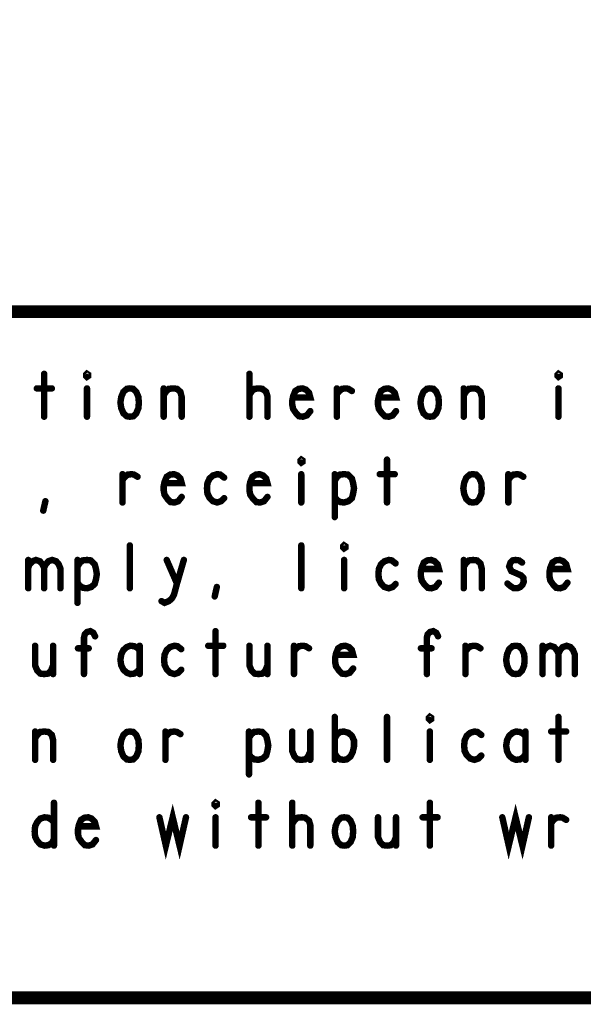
# Model space of a CAD drawing. Extents: x 17.4 to 50.4, y 21.5 to 42.5.
# Tile 10 of 20: x 41.5 to 42.8, y 21.5 to 23.8. Entities that reach past the tile are written whole.
import ezdxf

# ---------------------------------------------------------------- set-up
doc = ezdxf.new("R2010")
doc.units = 0
doc.layers.add('1', color=2, linetype='CONTINUOUS')

msp = doc.modelspace()

# ---------------------------------------------------------------- linework, layer by layer
at = {"layer": '1'}
for points, const_width in [([(17.43, 21.495), (50.43, 21.495), (50.43, 42.495), (17.43, 42.495), (17.43, 21.495)], 0.03), ([(40.43, 21.495), (40.43, 23.095), (44.23, 23.095), (50.43, 23.095)], 0.03), ([(41.587, 22.95), (41.587, 22.85)], 0.015), ([(41.687, 22.943), (41.685, 22.945), (41.685, 22.948), (41.687, 22.95), (41.69, 22.948), (41.69, 22.945), (41.687, 22.943)], 0.015), ([(42.066, 22.85), (42.066, 22.95)], 0.015), ([(42.787, 22.943), (42.785, 22.945), (42.785, 22.948), (42.787, 22.95), (42.79, 22.948), (42.79, 22.945), (42.787, 22.943)], 0.015), ([(41.57, 22.916), (41.605, 22.916)], 0.015), ([(41.687, 22.916), (41.687, 22.85)], 0.015), ([(41.787, 22.85), (41.78, 22.851), (41.772, 22.858), (41.767, 22.87), (41.765, 22.883), (41.767, 22.896), (41.772, 22.908), (41.78, 22.915), (41.787, 22.916), (41.795, 22.915), (41.802, 22.908), (41.807, 22.896), (41.808, 22.883), (41.807, 22.87), (41.802, 22.858), (41.795, 22.851), (41.787, 22.85)], 0.015), ([(41.866, 22.9), (41.871, 22.908), (41.878, 22.915), (41.888, 22.916), (41.897, 22.915), (41.905, 22.908), (41.908, 22.896), (41.908, 22.85)], 0.015), ([(41.866, 22.85), (41.866, 22.916)], 0.015), ([(42.066, 22.901), (42.072, 22.91), (42.078, 22.915), (42.088, 22.916), (42.096, 22.915), (42.105, 22.908), (42.108, 22.898), (42.108, 22.85)], 0.015), ([(42.168, 22.895), (42.208, 22.895), (42.205, 22.906), (42.198, 22.913), (42.19, 22.916), (42.181, 22.915), (42.173, 22.91), (42.168, 22.898), (42.166, 22.888), (42.166, 22.878), (42.168, 22.868), (42.175, 22.858), (42.182, 22.851), (42.191, 22.85), (42.2, 22.853), (42.208, 22.863)], 0.015), ([(42.27, 22.903), (42.276, 22.91), (42.282, 22.915), (42.291, 22.916), (42.297, 22.915), (42.305, 22.91)], 0.015), ([(42.27, 22.85), (42.27, 22.916)], 0.015), ([(42.368, 22.895), (42.408, 22.895), (42.405, 22.906), (42.398, 22.913), (42.39, 22.916), (42.381, 22.915), (42.373, 22.91), (42.368, 22.898), (42.366, 22.888), (42.366, 22.878), (42.368, 22.868), (42.375, 22.858), (42.382, 22.851), (42.391, 22.85), (42.4, 22.853), (42.408, 22.863)], 0.015), ([(42.487, 22.85), (42.48, 22.851), (42.472, 22.858), (42.467, 22.87), (42.465, 22.883), (42.467, 22.896), (42.472, 22.908), (42.48, 22.915), (42.487, 22.916), (42.495, 22.915), (42.502, 22.908), (42.507, 22.896), (42.508, 22.883), (42.507, 22.87), (42.502, 22.858), (42.495, 22.851), (42.487, 22.85)], 0.015), ([(42.566, 22.9), (42.571, 22.908), (42.578, 22.915), (42.588, 22.916), (42.597, 22.915), (42.605, 22.908), (42.608, 22.896), (42.608, 22.85)], 0.015), ([(42.566, 22.85), (42.566, 22.916)], 0.015), ([(42.787, 22.916), (42.787, 22.85)], 0.015), ([(42.187, 22.743), (42.185, 22.745), (42.185, 22.748), (42.187, 22.75), (42.19, 22.748), (42.19, 22.745), (42.187, 22.743)], 0.015), ([(42.387, 22.75), (42.387, 22.65)], 0.015), ([(41.77, 22.703), (41.776, 22.71), (41.782, 22.715), (41.791, 22.716), (41.797, 22.715), (41.805, 22.71)], 0.015), ([(41.77, 22.65), (41.77, 22.716)], 0.015), ([(41.868, 22.695), (41.908, 22.695), (41.905, 22.706), (41.898, 22.713), (41.89, 22.716), (41.881, 22.715), (41.873, 22.71), (41.868, 22.698), (41.866, 22.688), (41.866, 22.678), (41.868, 22.668), (41.875, 22.658), (41.882, 22.651), (41.891, 22.65), (41.9, 22.653), (41.908, 22.663)], 0.015), ([(42.007, 22.708), (41.998, 22.715), (41.991, 22.716), (41.981, 22.713), (41.973, 22.706), (41.968, 22.695), (41.967, 22.683), (41.968, 22.671), (41.973, 22.661), (41.981, 22.653), (41.991, 22.65), (42, 22.653), (42.007, 22.66)], 0.015), ([(42.068, 22.695), (42.108, 22.695), (42.105, 22.706), (42.098, 22.713), (42.09, 22.716), (42.081, 22.715), (42.073, 22.71), (42.068, 22.698), (42.066, 22.688), (42.066, 22.678), (42.068, 22.668), (42.075, 22.658), (42.082, 22.651), (42.091, 22.65), (42.1, 22.653), (42.108, 22.663)], 0.015), ([(42.187, 22.716), (42.187, 22.65)], 0.015), ([(42.265, 22.701), (42.271, 22.71), (42.277, 22.715), (42.287, 22.716), (42.296, 22.715), (42.305, 22.706), (42.308, 22.695), (42.31, 22.683), (42.308, 22.671), (42.305, 22.66), (42.297, 22.653), (42.287, 22.65), (42.278, 22.651), (42.27, 22.656), (42.265, 22.663)], 0.015), ([(42.265, 22.616), (42.265, 22.716)], 0.015), ([(42.37, 22.716), (42.405, 22.716)], 0.015), ([(42.587, 22.65), (42.58, 22.651), (42.572, 22.658), (42.567, 22.67), (42.565, 22.683), (42.567, 22.696), (42.572, 22.708), (42.58, 22.715), (42.587, 22.716), (42.595, 22.715), (42.602, 22.708), (42.607, 22.696), (42.608, 22.683), (42.607, 22.67), (42.602, 22.658), (42.595, 22.651), (42.587, 22.65)], 0.015), ([(42.67, 22.703), (42.676, 22.71), (42.682, 22.715), (42.691, 22.716), (42.697, 22.715), (42.705, 22.71)], 0.015), ([(42.67, 22.65), (42.67, 22.716)], 0.015), ([(41.585, 22.631), (41.59, 22.653)], 0.015), ([(41.787, 22.45), (41.787, 22.55)], 0.015), ([(42.187, 22.45), (42.187, 22.55)], 0.015), ([(42.287, 22.543), (42.285, 22.545), (42.285, 22.548), (42.287, 22.55), (42.29, 22.548), (42.29, 22.545), (42.287, 22.543)], 0.015), ([(41.55, 22.498), (41.553, 22.506), (41.56, 22.513), (41.568, 22.516), (41.577, 22.513), (41.583, 22.506), (41.587, 22.498), (41.587, 22.45)], 0.015), ([(41.55, 22.45), (41.55, 22.516)], 0.015), ([(41.587, 22.498), (41.591, 22.506), (41.597, 22.513), (41.606, 22.516), (41.615, 22.513), (41.621, 22.506), (41.625, 22.496), (41.625, 22.45)], 0.015), ([(41.665, 22.501), (41.671, 22.51), (41.677, 22.515), (41.687, 22.516), (41.696, 22.515), (41.705, 22.506), (41.708, 22.495), (41.71, 22.483), (41.708, 22.471), (41.705, 22.46), (41.697, 22.453), (41.687, 22.45), (41.678, 22.451), (41.67, 22.456), (41.665, 22.463)], 0.015), ([(41.665, 22.416), (41.665, 22.516)], 0.015), ([(41.861, 22.42), (41.868, 22.416), (41.878, 22.42), (41.885, 22.426), (41.89, 22.435), (41.897, 22.461), (41.913, 22.516)], 0.015), ([(41.873, 22.516), (41.897, 22.461)], 0.015), ([(42.287, 22.516), (42.287, 22.45)], 0.015), ([(42.407, 22.508), (42.398, 22.515), (42.391, 22.516), (42.381, 22.513), (42.373, 22.506), (42.368, 22.495), (42.367, 22.483), (42.368, 22.471), (42.373, 22.461), (42.381, 22.453), (42.391, 22.45), (42.4, 22.453), (42.407, 22.46)], 0.015), ([(42.468, 22.495), (42.508, 22.495), (42.505, 22.506), (42.498, 22.513), (42.49, 22.516), (42.481, 22.515), (42.473, 22.51), (42.468, 22.498), (42.466, 22.488), (42.466, 22.478), (42.468, 22.468), (42.475, 22.458), (42.482, 22.451), (42.491, 22.45), (42.5, 22.453), (42.508, 22.463)], 0.015), ([(42.566, 22.5), (42.571, 22.508), (42.578, 22.515), (42.588, 22.516), (42.597, 22.515), (42.605, 22.508), (42.608, 22.496), (42.608, 22.45)], 0.015), ([(42.566, 22.45), (42.566, 22.516)], 0.015), ([(42.668, 22.461), (42.675, 22.455), (42.683, 22.45), (42.691, 22.45), (42.698, 22.453), (42.703, 22.458), (42.706, 22.465), (42.705, 22.475), (42.7, 22.48), (42.677, 22.49), (42.672, 22.501), (42.675, 22.51), (42.68, 22.515), (42.687, 22.516), (42.695, 22.515), (42.702, 22.51)], 0.015), ([(42.768, 22.495), (42.808, 22.495), (42.805, 22.506), (42.798, 22.513), (42.79, 22.516), (42.781, 22.515), (42.773, 22.51), (42.768, 22.498), (42.766, 22.488), (42.766, 22.478), (42.768, 22.468), (42.775, 22.458), (42.782, 22.451), (42.791, 22.45), (42.8, 22.453), (42.808, 22.463)], 0.015), ([(41.985, 22.431), (41.99, 22.453)], 0.015), ([(41.68, 22.25), (41.68, 22.335), (41.682, 22.343), (41.687, 22.348), (41.695, 22.35), (41.702, 22.346), (41.706, 22.338)], 0.015), ([(41.987, 22.35), (41.987, 22.25)], 0.015), ([(42.48, 22.25), (42.48, 22.335), (42.482, 22.343), (42.487, 22.348), (42.495, 22.35), (42.502, 22.346), (42.506, 22.338)], 0.015), ([(41.566, 22.316), (41.566, 22.27), (41.571, 22.258), (41.578, 22.251), (41.587, 22.25), (41.596, 22.251), (41.603, 22.258), (41.608, 22.27)], 0.015), ([(41.608, 22.25), (41.608, 22.316)], 0.015), ([(41.691, 22.31), (41.666, 22.31)], 0.015), ([(41.81, 22.305), (41.805, 22.311), (41.797, 22.315), (41.788, 22.316), (41.78, 22.313), (41.772, 22.306), (41.767, 22.296), (41.765, 22.283), (41.767, 22.27), (41.772, 22.26), (41.78, 22.253), (41.788, 22.25), (41.797, 22.251), (41.805, 22.256), (41.81, 22.263)], 0.015), ([(41.81, 22.25), (41.81, 22.316)], 0.015), ([(41.907, 22.308), (41.898, 22.315), (41.891, 22.316), (41.881, 22.313), (41.873, 22.306), (41.868, 22.295), (41.867, 22.283), (41.868, 22.271), (41.873, 22.261), (41.881, 22.253), (41.891, 22.25), (41.9, 22.253), (41.907, 22.26)], 0.015), ([(41.97, 22.316), (42.005, 22.316)], 0.015), ([(42.066, 22.316), (42.066, 22.27), (42.071, 22.258), (42.078, 22.251), (42.087, 22.25), (42.096, 22.251), (42.103, 22.258), (42.108, 22.27)], 0.015), ([(42.108, 22.25), (42.108, 22.316)], 0.015), ([(42.17, 22.303), (42.176, 22.31), (42.182, 22.315), (42.191, 22.316), (42.197, 22.315), (42.205, 22.31)], 0.015), ([(42.17, 22.25), (42.17, 22.316)], 0.015), ([(42.268, 22.295), (42.308, 22.295), (42.305, 22.306), (42.298, 22.313), (42.29, 22.316), (42.281, 22.315), (42.273, 22.31), (42.268, 22.298), (42.266, 22.288), (42.266, 22.278), (42.268, 22.268), (42.275, 22.258), (42.282, 22.251), (42.291, 22.25), (42.3, 22.253), (42.308, 22.263)], 0.015), ([(42.491, 22.31), (42.466, 22.31)], 0.015), ([(42.57, 22.303), (42.576, 22.31), (42.582, 22.315), (42.591, 22.316), (42.597, 22.315), (42.605, 22.31)], 0.015), ([(42.57, 22.25), (42.57, 22.316)], 0.015), ([(42.687, 22.25), (42.68, 22.251), (42.672, 22.258), (42.667, 22.27), (42.665, 22.283), (42.667, 22.296), (42.672, 22.308), (42.68, 22.315), (42.687, 22.316), (42.695, 22.315), (42.702, 22.308), (42.707, 22.296), (42.708, 22.283), (42.707, 22.27), (42.702, 22.258), (42.695, 22.251), (42.687, 22.25)], 0.015), ([(42.75, 22.298), (42.753, 22.306), (42.76, 22.313), (42.768, 22.316), (42.777, 22.313), (42.783, 22.306), (42.787, 22.298), (42.787, 22.25)], 0.015), ([(42.75, 22.25), (42.75, 22.316)], 0.015), ([(42.787, 22.298), (42.791, 22.306), (42.797, 22.313), (42.806, 22.316), (42.815, 22.313), (42.821, 22.306), (42.825, 22.296), (42.825, 22.25)], 0.015), ([(42.265, 22.05), (42.265, 22.15)], 0.015), ([(42.387, 22.05), (42.387, 22.15)], 0.015), ([(42.487, 22.143), (42.485, 22.145), (42.485, 22.148), (42.487, 22.15), (42.49, 22.148), (42.49, 22.145), (42.487, 22.143)], 0.015), ([(42.787, 22.15), (42.787, 22.05)], 0.015), ([(41.566, 22.1), (41.571, 22.108), (41.578, 22.115), (41.588, 22.116), (41.597, 22.115), (41.605, 22.108), (41.608, 22.096), (41.608, 22.05)], 0.015), ([(41.566, 22.05), (41.566, 22.116)], 0.015), ([(41.787, 22.05), (41.78, 22.051), (41.772, 22.058), (41.767, 22.07), (41.765, 22.083), (41.767, 22.096), (41.772, 22.108), (41.78, 22.115), (41.787, 22.116), (41.795, 22.115), (41.802, 22.108), (41.807, 22.096), (41.808, 22.083), (41.807, 22.07), (41.802, 22.058), (41.795, 22.051), (41.787, 22.05)], 0.015), ([(41.87, 22.103), (41.876, 22.11), (41.882, 22.115), (41.891, 22.116), (41.897, 22.115), (41.905, 22.11)], 0.015), ([(41.87, 22.05), (41.87, 22.116)], 0.015), ([(42.065, 22.101), (42.071, 22.11), (42.077, 22.115), (42.087, 22.116), (42.096, 22.115), (42.105, 22.106), (42.108, 22.095), (42.11, 22.083), (42.108, 22.071), (42.105, 22.06), (42.097, 22.053), (42.087, 22.05), (42.078, 22.051), (42.07, 22.056), (42.065, 22.063)], 0.015), ([(42.065, 22.016), (42.065, 22.116)], 0.015), ([(42.166, 22.116), (42.166, 22.07), (42.171, 22.058), (42.178, 22.051), (42.187, 22.05), (42.196, 22.051), (42.203, 22.058), (42.208, 22.07)], 0.015), ([(42.208, 22.05), (42.208, 22.116)], 0.015), ([(42.265, 22.1), (42.271, 22.11), (42.278, 22.115), (42.286, 22.116), (42.297, 22.113), (42.305, 22.106), (42.31, 22.095), (42.31, 22.081), (42.307, 22.068), (42.302, 22.058), (42.293, 22.051), (42.286, 22.05), (42.278, 22.051), (42.271, 22.056), (42.265, 22.065)], 0.015), ([(42.487, 22.116), (42.487, 22.05)], 0.015), ([(42.607, 22.108), (42.598, 22.115), (42.591, 22.116), (42.581, 22.113), (42.573, 22.106), (42.568, 22.095), (42.567, 22.083), (42.568, 22.071), (42.573, 22.061), (42.581, 22.053), (42.591, 22.05), (42.6, 22.053), (42.607, 22.06)], 0.015), ([(42.71, 22.105), (42.705, 22.111), (42.697, 22.115), (42.688, 22.116), (42.68, 22.113), (42.672, 22.106), (42.667, 22.096), (42.665, 22.083), (42.667, 22.07), (42.672, 22.06), (42.68, 22.053), (42.688, 22.05), (42.697, 22.051), (42.705, 22.056), (42.71, 22.063)], 0.015), ([(42.71, 22.05), (42.71, 22.116)], 0.015), ([(42.77, 22.116), (42.805, 22.116)], 0.015), ([(41.61, 21.95), (41.61, 21.85)], 0.015), ([(41.856, 21.916), (41.871, 21.85), (41.887, 21.916), (41.903, 21.85), (41.918, 21.916)], 0.015), ([(41.987, 21.943), (41.985, 21.945), (41.985, 21.948), (41.987, 21.95), (41.99, 21.948), (41.99, 21.945), (41.987, 21.943)], 0.015), ([(42.087, 21.95), (42.087, 21.85)], 0.015), ([(42.166, 21.85), (42.166, 21.95)], 0.015), ([(42.487, 21.95), (42.487, 21.85)], 0.015), ([(42.656, 21.916), (42.671, 21.85), (42.687, 21.916), (42.703, 21.85), (42.718, 21.916)], 0.015), ([(41.61, 21.865), (41.605, 21.856), (41.597, 21.851), (41.588, 21.85), (41.578, 21.853), (41.571, 21.861), (41.566, 21.871), (41.565, 21.883), (41.566, 21.895), (41.571, 21.905), (41.578, 21.913), (41.588, 21.916), (41.597, 21.915), (41.603, 21.911), (41.61, 21.905)], 0.015), ([(41.668, 21.895), (41.708, 21.895), (41.705, 21.906), (41.698, 21.913), (41.69, 21.916), (41.681, 21.915), (41.673, 21.91), (41.668, 21.898), (41.666, 21.888), (41.666, 21.878), (41.668, 21.868), (41.675, 21.858), (41.682, 21.851), (41.691, 21.85), (41.7, 21.853), (41.708, 21.863)], 0.015), ([(41.987, 21.916), (41.987, 21.85)], 0.015), ([(42.07, 21.916), (42.105, 21.916)], 0.015), ([(42.166, 21.901), (42.172, 21.91), (42.178, 21.915), (42.188, 21.916), (42.196, 21.915), (42.205, 21.908), (42.208, 21.898), (42.208, 21.85)], 0.015), ([(42.287, 21.85), (42.28, 21.851), (42.272, 21.858), (42.267, 21.87), (42.265, 21.883), (42.267, 21.896), (42.272, 21.908), (42.28, 21.915), (42.287, 21.916), (42.295, 21.915), (42.302, 21.908), (42.307, 21.896), (42.308, 21.883), (42.307, 21.87), (42.302, 21.858), (42.295, 21.851), (42.287, 21.85)], 0.015), ([(42.366, 21.916), (42.366, 21.87), (42.371, 21.858), (42.378, 21.851), (42.387, 21.85), (42.396, 21.851), (42.403, 21.858), (42.408, 21.87)], 0.015), ([(42.408, 21.85), (42.408, 21.916)], 0.015), ([(42.47, 21.916), (42.505, 21.916)], 0.015), ([(42.77, 21.903), (42.776, 21.91), (42.782, 21.915), (42.791, 21.916), (42.797, 21.915), (42.805, 21.91)], 0.015), ([(42.77, 21.85), (42.77, 21.916)], 0.015)]:
    msp.add_lwpolyline(points, dxfattribs=dict(at, const_width=const_width))
at = {"layer": '1', "const_width": 0.0075}
for points in [[(41.59075, 22.95, 1), (41.58325, 22.95, 1)], [(42.06975, 22.95, 1), (42.06225, 22.95, 1)], [(41.69075, 22.943, 1), (41.68325, 22.943, 1)], [(41.69075, 22.943, 1), (41.68325, 22.943, 1)], [(42.79075, 22.943, 1), (42.78325, 22.943, 1)], [(42.79075, 22.943, 1), (42.78325, 22.943, 1)], [(41.57375, 22.916, 1), (41.56625, 22.916, 1)], [(41.60875, 22.916, 1), (41.60125, 22.916, 1)], [(41.69075, 22.916, 1), (41.68325, 22.916, 1)], [(41.86975, 22.916, 1), (41.86225, 22.916, 1)], [(42.27375, 22.916, 1), (42.26625, 22.916, 1)], [(42.30875, 22.91, 1), (42.30125, 22.91, 1)], [(42.56975, 22.916, 1), (42.56225, 22.916, 1)], [(42.79075, 22.916, 1), (42.78325, 22.916, 1)], [(41.86975, 22.9, 1), (41.86225, 22.9, 1)], [(42.06975, 22.901, 1), (42.06225, 22.901, 1)], [(42.17175, 22.895, 1), (42.16425, 22.895, 1)], [(42.27375, 22.903, 1), (42.26625, 22.903, 1)], [(42.37175, 22.895, 1), (42.36425, 22.895, 1)], [(42.56975, 22.9, 1), (42.56225, 22.9, 1)], [(42.21175, 22.863, 1), (42.20425, 22.863, 1)], [(42.41175, 22.863, 1), (42.40425, 22.863, 1)], [(41.59075, 22.85, 1), (41.58325, 22.85, 1)], [(41.69075, 22.85, 1), (41.68325, 22.85, 1)], [(41.79075, 22.85, 1), (41.78325, 22.85, 1)], [(41.79075, 22.85, 1), (41.78325, 22.85, 1)], [(41.86975, 22.85, 1), (41.86225, 22.85, 1)], [(41.91175, 22.85, 1), (41.90425, 22.85, 1)], [(42.06975, 22.85, 1), (42.06225, 22.85, 1)], [(42.11175, 22.85, 1), (42.10425, 22.85, 1)], [(42.27375, 22.85, 1), (42.26625, 22.85, 1)], [(42.49075, 22.85, 1), (42.48325, 22.85, 1)], [(42.49075, 22.85, 1), (42.48325, 22.85, 1)], [(42.56975, 22.85, 1), (42.56225, 22.85, 1)], [(42.61175, 22.85, 1), (42.60425, 22.85, 1)], [(42.79075, 22.85, 1), (42.78325, 22.85, 1)], [(42.19075, 22.743, 1), (42.18325, 22.743, 1)], [(42.19075, 22.743, 1), (42.18325, 22.743, 1)], [(42.39075, 22.75, 1), (42.38325, 22.75, 1)], [(41.77375, 22.716, 1), (41.76625, 22.716, 1)], [(41.77375, 22.703, 1), (41.76625, 22.703, 1)], [(41.80875, 22.71, 1), (41.80125, 22.71, 1)], [(42.01075, 22.708, 1), (42.00325, 22.708, 1)], [(42.19075, 22.716, 1), (42.18325, 22.716, 1)], [(42.26875, 22.716, 1), (42.26125, 22.716, 1)], [(42.26875, 22.701, 1), (42.26125, 22.701, 1)], [(42.37375, 22.716, 1), (42.36625, 22.716, 1)], [(42.40875, 22.716, 1), (42.40125, 22.716, 1)], [(42.67375, 22.716, 1), (42.66625, 22.716, 1)], [(42.67375, 22.703, 1), (42.66625, 22.703, 1)], [(42.70875, 22.71, 1), (42.70125, 22.71, 1)], [(41.87175, 22.695, 1), (41.86425, 22.695, 1)], [(42.07175, 22.695, 1), (42.06425, 22.695, 1)], [(41.59375, 22.653, 1), (41.58625, 22.653, 1)], [(41.91175, 22.663, 1), (41.90425, 22.663, 1)], [(42.01075, 22.66, 1), (42.00325, 22.66, 1)], [(42.11175, 22.663, 1), (42.10425, 22.663, 1)], [(42.26875, 22.663, 1), (42.26125, 22.663, 1)], [(41.58875, 22.631, 1), (41.58125, 22.631, 1)], [(41.77375, 22.65, 1), (41.76625, 22.65, 1)], [(42.19075, 22.65, 1), (42.18325, 22.65, 1)], [(42.39075, 22.65, 1), (42.38325, 22.65, 1)], [(42.59075, 22.65, 1), (42.58325, 22.65, 1)], [(42.59075, 22.65, 1), (42.58325, 22.65, 1)], [(42.67375, 22.65, 1), (42.66625, 22.65, 1)], [(42.26875, 22.616, 1), (42.26125, 22.616, 1)], [(41.79075, 22.55, 1), (41.78325, 22.55, 1)], [(42.19075, 22.55, 1), (42.18325, 22.55, 1)], [(42.29075, 22.543, 1), (42.28325, 22.543, 1)], [(42.29075, 22.543, 1), (42.28325, 22.543, 1)], [(41.55375, 22.516, 1), (41.54625, 22.516, 1)], [(41.66875, 22.516, 1), (41.66125, 22.516, 1)], [(41.87675, 22.516, 1), (41.86925, 22.516, 1)], [(41.91675, 22.516, 1), (41.90925, 22.516, 1)], [(42.29075, 22.516, 1), (42.28325, 22.516, 1)], [(42.56975, 22.516, 1), (42.56225, 22.516, 1)], [(41.55375, 22.498, 1), (41.54625, 22.498, 1)], [(41.59075, 22.498, 1), (41.58325, 22.498, 1)], [(41.66875, 22.501, 1), (41.66125, 22.501, 1)], [(42.41075, 22.508, 1), (42.40325, 22.508, 1)], [(42.47175, 22.495, 1), (42.46425, 22.495, 1)], [(42.56975, 22.5, 1), (42.56225, 22.5, 1)], [(42.70575, 22.51, 1), (42.69825, 22.51, 1)], [(42.77175, 22.495, 1), (42.76425, 22.495, 1)], [(41.55375, 22.45, 1), (41.54625, 22.45, 1)], [(41.59075, 22.45, 1), (41.58325, 22.45, 1)], [(41.62875, 22.45, 1), (41.62125, 22.45, 1)], [(41.66875, 22.463, 1), (41.66125, 22.463, 1)], [(41.79075, 22.45, 1), (41.78325, 22.45, 1)], [(41.90075, 22.461, 1), (41.89325, 22.461, 1)], [(41.99375, 22.453, 1), (41.98625, 22.453, 1)], [(42.19075, 22.45, 1), (42.18325, 22.45, 1)], [(42.29075, 22.45, 1), (42.28325, 22.45, 1)], [(42.41075, 22.46, 1), (42.40325, 22.46, 1)], [(42.51175, 22.463, 1), (42.50425, 22.463, 1)], [(42.56975, 22.45, 1), (42.56225, 22.45, 1)], [(42.61175, 22.45, 1), (42.60425, 22.45, 1)], [(42.67175, 22.461, 1), (42.66425, 22.461, 1)], [(42.81175, 22.463, 1), (42.80425, 22.463, 1)], [(41.98875, 22.431, 1), (41.98125, 22.431, 1)], [(41.66875, 22.416, 1), (41.66125, 22.416, 1)], [(41.86475, 22.42, 1), (41.85725, 22.42, 1)], [(41.70975, 22.338, 1), (41.70225, 22.338, 1)], [(41.99075, 22.35, 1), (41.98325, 22.35, 1)], [(42.50975, 22.338, 1), (42.50225, 22.338, 1)], [(41.56975, 22.316, 1), (41.56225, 22.316, 1)], [(41.61175, 22.316, 1), (41.60425, 22.316, 1)], [(41.66975, 22.31, 1), (41.66225, 22.31, 1)], [(41.69475, 22.31, 1), (41.68725, 22.31, 1)], [(41.81375, 22.316, 1), (41.80625, 22.316, 1)], [(41.91075, 22.308, 1), (41.90325, 22.308, 1)], [(41.97375, 22.316, 1), (41.96625, 22.316, 1)], [(42.00875, 22.316, 1), (42.00125, 22.316, 1)], [(42.06975, 22.316, 1), (42.06225, 22.316, 1)], [(42.11175, 22.316, 1), (42.10425, 22.316, 1)], [(42.17375, 22.316, 1), (42.16625, 22.316, 1)], [(42.20875, 22.31, 1), (42.20125, 22.31, 1)], [(42.46975, 22.31, 1), (42.46225, 22.31, 1)], [(42.49475, 22.31, 1), (42.48725, 22.31, 1)], [(42.57375, 22.316, 1), (42.56625, 22.316, 1)], [(42.60875, 22.31, 1), (42.60125, 22.31, 1)], [(42.75375, 22.316, 1), (42.74625, 22.316, 1)], [(41.81375, 22.305, 1), (41.80625, 22.305, 1)], [(42.17375, 22.303, 1), (42.16625, 22.303, 1)], [(42.27175, 22.295, 1), (42.26425, 22.295, 1)], [(42.57375, 22.303, 1), (42.56625, 22.303, 1)], [(42.75375, 22.298, 1), (42.74625, 22.298, 1)], [(42.79075, 22.298, 1), (42.78325, 22.298, 1)], [(41.61175, 22.27, 1), (41.60425, 22.27, 1)], [(41.81375, 22.263, 1), (41.80625, 22.263, 1)], [(42.11175, 22.27, 1), (42.10425, 22.27, 1)], [(42.31175, 22.263, 1), (42.30425, 22.263, 1)], [(41.61175, 22.25, 1), (41.60425, 22.25, 1)], [(41.68375, 22.25, 1), (41.67625, 22.25, 1)], [(41.81375, 22.25, 1), (41.80625, 22.25, 1)], [(41.91075, 22.26, 1), (41.90325, 22.26, 1)], [(41.99075, 22.25, 1), (41.98325, 22.25, 1)], [(42.11175, 22.25, 1), (42.10425, 22.25, 1)], [(42.17375, 22.25, 1), (42.16625, 22.25, 1)], [(42.48375, 22.25, 1), (42.47625, 22.25, 1)], [(42.57375, 22.25, 1), (42.56625, 22.25, 1)], [(42.69075, 22.25, 1), (42.68325, 22.25, 1)], [(42.69075, 22.25, 1), (42.68325, 22.25, 1)], [(42.75375, 22.25, 1), (42.74625, 22.25, 1)], [(42.79075, 22.25, 1), (42.78325, 22.25, 1)], [(42.82875, 22.25, 1), (42.82125, 22.25, 1)], [(42.26875, 22.15, 1), (42.26125, 22.15, 1)], [(42.39075, 22.15, 1), (42.38325, 22.15, 1)], [(42.79075, 22.15, 1), (42.78325, 22.15, 1)], [(42.49075, 22.143, 1), (42.48325, 22.143, 1)], [(42.49075, 22.143, 1), (42.48325, 22.143, 1)], [(41.56975, 22.116, 1), (41.56225, 22.116, 1)], [(41.56975, 22.1, 1), (41.56225, 22.1, 1)], [(41.87375, 22.116, 1), (41.86625, 22.116, 1)], [(41.87375, 22.103, 1), (41.86625, 22.103, 1)], [(41.90875, 22.11, 1), (41.90125, 22.11, 1)], [(42.06875, 22.116, 1), (42.06125, 22.116, 1)], [(42.06875, 22.101, 1), (42.06125, 22.101, 1)], [(42.16975, 22.116, 1), (42.16225, 22.116, 1)], [(42.21175, 22.116, 1), (42.20425, 22.116, 1)], [(42.26875, 22.1, 1), (42.26125, 22.1, 1)], [(42.49075, 22.116, 1), (42.48325, 22.116, 1)], [(42.61075, 22.108, 1), (42.60325, 22.108, 1)], [(42.71375, 22.116, 1), (42.70625, 22.116, 1)], [(42.71375, 22.105, 1), (42.70625, 22.105, 1)], [(42.77375, 22.116, 1), (42.76625, 22.116, 1)], [(42.80875, 22.116, 1), (42.80125, 22.116, 1)], [(42.06875, 22.063, 1), (42.06125, 22.063, 1)], [(42.21175, 22.07, 1), (42.20425, 22.07, 1)], [(42.26875, 22.065, 1), (42.26125, 22.065, 1)], [(42.61075, 22.06, 1), (42.60325, 22.06, 1)], [(42.71375, 22.063, 1), (42.70625, 22.063, 1)], [(41.56975, 22.05, 1), (41.56225, 22.05, 1)], [(41.61175, 22.05, 1), (41.60425, 22.05, 1)], [(41.79075, 22.05, 1), (41.78325, 22.05, 1)], [(41.79075, 22.05, 1), (41.78325, 22.05, 1)], [(41.87375, 22.05, 1), (41.86625, 22.05, 1)], [(42.21175, 22.05, 1), (42.20425, 22.05, 1)], [(42.26875, 22.05, 1), (42.26125, 22.05, 1)], [(42.39075, 22.05, 1), (42.38325, 22.05, 1)], [(42.49075, 22.05, 1), (42.48325, 22.05, 1)], [(42.71375, 22.05, 1), (42.70625, 22.05, 1)], [(42.79075, 22.05, 1), (42.78325, 22.05, 1)], [(42.06875, 22.016, 1), (42.06125, 22.016, 1)], [(41.61375, 21.95, 1), (41.60625, 21.95, 1)], [(41.99075, 21.943, 1), (41.98325, 21.943, 1)], [(41.99075, 21.943, 1), (41.98325, 21.943, 1)], [(42.09075, 21.95, 1), (42.08325, 21.95, 1)], [(42.16975, 21.95, 1), (42.16225, 21.95, 1)], [(42.49075, 21.95, 1), (42.48325, 21.95, 1)], [(41.61375, 21.905, 1), (41.60625, 21.905, 1)], [(41.67175, 21.895, 1), (41.66425, 21.895, 1)], [(41.85975, 21.916, 1), (41.85225, 21.916, 1)], [(41.92175, 21.916, 1), (41.91425, 21.916, 1)], [(41.99075, 21.916, 1), (41.98325, 21.916, 1)], [(42.07375, 21.916, 1), (42.06625, 21.916, 1)], [(42.10875, 21.916, 1), (42.10125, 21.916, 1)], [(42.16975, 21.901, 1), (42.16225, 21.901, 1)], [(42.36975, 21.916, 1), (42.36225, 21.916, 1)], [(42.41175, 21.916, 1), (42.40425, 21.916, 1)], [(42.47375, 21.916, 1), (42.46625, 21.916, 1)], [(42.50875, 21.916, 1), (42.50125, 21.916, 1)], [(42.65975, 21.916, 1), (42.65225, 21.916, 1)], [(42.72175, 21.916, 1), (42.71425, 21.916, 1)], [(42.77375, 21.916, 1), (42.76625, 21.916, 1)], [(42.77375, 21.903, 1), (42.76625, 21.903, 1)], [(42.80875, 21.91, 1), (42.80125, 21.91, 1)], [(41.61375, 21.865, 1), (41.60625, 21.865, 1)], [(41.61375, 21.85, 1), (41.60625, 21.85, 1)], [(41.71175, 21.863, 1), (41.70425, 21.863, 1)], [(41.99075, 21.85, 1), (41.98325, 21.85, 1)], [(42.09075, 21.85, 1), (42.08325, 21.85, 1)], [(42.16975, 21.85, 1), (42.16225, 21.85, 1)], [(42.21175, 21.85, 1), (42.20425, 21.85, 1)], [(42.29075, 21.85, 1), (42.28325, 21.85, 1)], [(42.29075, 21.85, 1), (42.28325, 21.85, 1)], [(42.41175, 21.87, 1), (42.40425, 21.87, 1)], [(42.41175, 21.85, 1), (42.40425, 21.85, 1)], [(42.49075, 21.85, 1), (42.48325, 21.85, 1)], [(42.77375, 21.85, 1), (42.76625, 21.85, 1)]]:
    msp.add_lwpolyline(points, format="xyb", close=True, dxfattribs=at)

doc.saveas('drawing.dxf')
